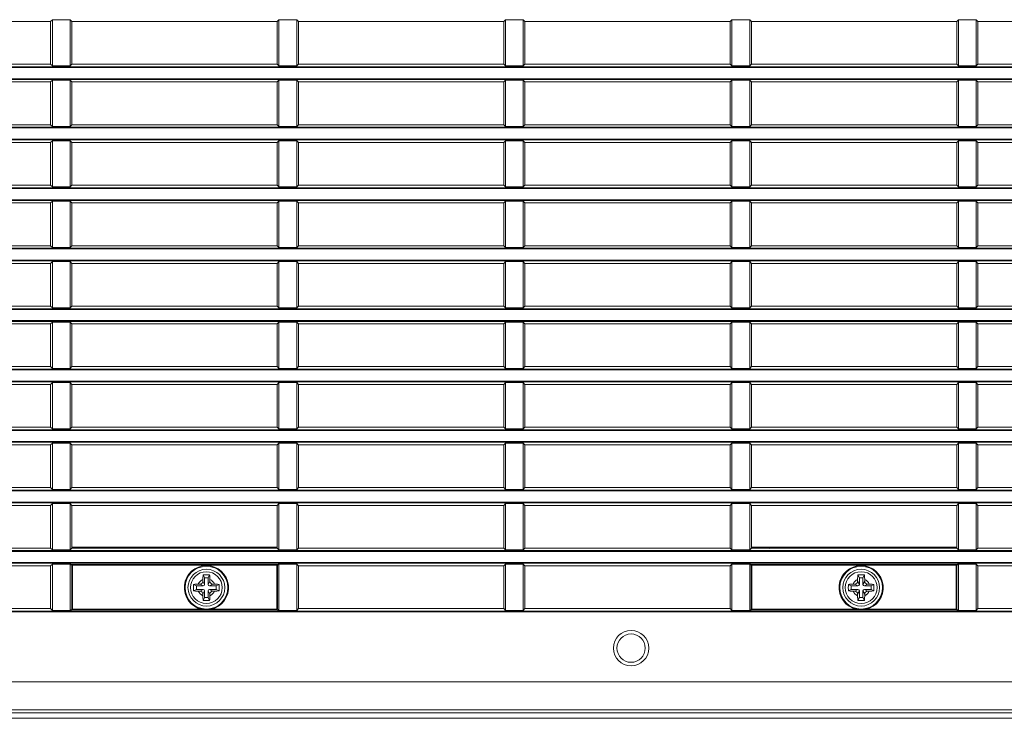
# Model space of a CAD drawing. Header units: millimetres. Extents: x 3925 to 5043, y -86 to 778.
# Tile 98 of 158: x 4664 to 4699, y 265 to 290. Entities that reach past the tile are written whole.
import ezdxf

# ---------------------------------------------------------------- set-up
doc = ezdxf.new("R2010")
doc.units = ezdxf.units.MM
doc.header["$LTSCALE"] = 46.255
doc.header["$PDMODE"] = 3
doc.header["$PDSIZE"] = 1
doc.layers.get('Defpoints').update_dxf_attribs({"linetype": 'CONTINUOUS'})
for name, color, linetype in [('140-154101-01_RIGGDXF_DIMENSION', 7, 'CONTINUOUS'), ('85-1A626G050DXF_CONTINUOUS_LINE', 7, 'CONTINUOUS'), ('H30-BOTTOM-CDXF_CONTINUOUS_LINE', 7, 'CONTINUOUS'), ('H30-LEFT-COVDXF_CONTINUOUS_LINE', 7, 'CONTINUOUS')]:
    doc.layers.add(name, color=color, linetype=linetype)
doc.styles.add('SLDTEXTSTYLE0', font='arialbd.ttf', dxfattribs={"height": 5.5})
doc.dimstyles.new('SLDDIMSTYLE2', dxfattribs={"dimtxt": 5.650301, "dimasz": 4.572, "dimexe": 0, "dimexo": 0.0625, "dimgap": 1.412575, "dimtad": 0, "dimtih": 1, "dimtoh": 1, "dimlfac": 3.5, "dimrnd": 1e-09, "dimzin": 4, "dimdsep": 46, "dimtxsty": 'SLDTEXTSTYLE0', "dimsah": 1, "dimcen": 0.09, "dimadec": 0, "dimazin": 1, "dimtol": 1, "dimtp": 0.5, "dimtm": 0.5, "dimtfac": 1, "dimtdec": 1, "dimtofl": 0, "dimtmove": 0, "dimatfit": 3, "dimfxl": 1, "dimfrac": 2, "dimtolj": 1, "dimarcsym": 0})

# ---------------------------------------------------------------- blocks, each defined once
blk = doc.blocks.new('*D69')
at = {"layer": '140-154101-01_RIGGDXF_DIMENSION', "color": 0, "linetype": 'Continuous', "lineweight": -2}
for p, q in [((4758.217, 271.493), (4758.217, 194.516)), ((4731.842, 266.215), (4731.842, 194.516)), ((4731.842, 194.516), (4680.466, 194.516)), ((4754.217, 194.516), (4735.842, 194.516))]:
    blk.add_line(p, q, dxfattribs=at)
at = {"layer": '140-154101-01_RIGGDXF_DIMENSION', "color": 0, "linetype": 'Continuous'}
for points in [[(4735.842, 195.182), (4735.842, 193.849), (4731.842, 194.516)], [(4754.217, 195.182), (4754.217, 193.849), (4758.217, 194.516)]]:
    blk.add_solid(points, dxfattribs=at)
at = {"layer": 'Defpoints', "color": 0, "linetype": 'Continuous'}
for p in [(4758.217, 271.556), (4731.842, 266.277), (4758.217, 194.516)]:
    blk.add_point(p, dxfattribs=at)
at = {"layer": '140-154101-01_RIGGDXF_DIMENSION', "color": 0, "linetype": 'Continuous', "insert": (4704.154, 199.464), "char_height": 5.5, "attachment_point": 5, "style": 'SLDTEXTSTYLE0'}
blk.add_mtext('\\A1;105.50 [4.15]', dxfattribs=at)

msp = doc.modelspace()

# ---------------------------------------------------------------- linework, layer by layer
at = {"layer": '85-1A626G050DXF_CONTINUOUS_LINE', "color": 7, "linetype": 'Continuous', "lineweight": 0}
for p, q in [((4670.2174, 269.8846), (4670.2174, 269.8232)), ((4670.2799, 269.9482), (4670.2301, 270.0478)), ((4670.4049, 269.9482), (4670.2799, 269.9482)), ((4670.2799, 269.9482), (4670.2799, 269.7107)), ((4670.4049, 269.9482), (4670.4548, 270.0478)), ((4670.4049, 269.7107), (4670.4049, 269.9482)), ((4670.4674, 269.8846), (4670.4674, 269.8232)), ((4693.3424, 269.8846), (4693.3424, 269.8232)), ((4693.4049, 269.9482), (4693.3551, 270.0478)), ((4693.5299, 269.9482), (4693.4049, 269.9482)), ((4693.4049, 269.9482), (4693.4049, 269.7107)), ((4693.5299, 269.9482), (4693.5798, 270.0478)), ((4693.5299, 269.7107), (4693.5299, 269.9482)), ((4693.5924, 269.8846), (4693.5924, 269.8232)), ((4669.9924, 269.6607), (4669.8928, 269.7105)), ((4669.9924, 269.5357), (4669.8928, 269.4858)), ((4670.2299, 269.6607), (4669.9924, 269.6607)), ((4669.9924, 269.6607), (4669.9924, 269.5357)), ((4669.9924, 269.5357), (4670.2299, 269.5357)), ((4670.056, 269.7232), (4670.1174, 269.7232)), ((4670.2299, 269.6607), (4670.1174, 269.7232)), ((4670.2299, 269.5357), (4670.1174, 269.4732)), ((4670.2799, 269.7107), (4670.2174, 269.8232)), ((4670.4049, 269.7107), (4670.4674, 269.8232)), ((4670.4549, 269.6607), (4670.5674, 269.7232)), ((4670.6924, 269.6607), (4670.4549, 269.6607)), ((4670.4549, 269.5357), (4670.6924, 269.5357)), ((4670.4549, 269.5357), (4670.5674, 269.4732)), ((4670.6288, 269.7232), (4670.5674, 269.7232)), ((4670.6924, 269.6607), (4670.7921, 269.7105)), ((4670.6924, 269.5357), (4670.6924, 269.6607)), ((4670.6924, 269.5357), (4670.7921, 269.4858)), ((4693.1174, 269.6607), (4693.0178, 269.7105)), ((4693.1174, 269.5357), (4693.0178, 269.4858)), ((4693.3549, 269.6607), (4693.1174, 269.6607)), ((4693.1174, 269.6607), (4693.1174, 269.5357)), ((4693.1174, 269.5357), (4693.3549, 269.5357)), ((4693.181, 269.7232), (4693.2424, 269.7232)), ((4693.3549, 269.6607), (4693.2424, 269.7232)), ((4693.3549, 269.5357), (4693.2424, 269.4732)), ((4693.4049, 269.7107), (4693.3424, 269.8232)), ((4693.5299, 269.7107), (4693.5924, 269.8232)), ((4693.5799, 269.6607), (4693.6924, 269.7232)), ((4693.8174, 269.6607), (4693.5799, 269.6607)), ((4693.5799, 269.5357), (4693.8174, 269.5357)), ((4693.5799, 269.5357), (4693.6924, 269.4732)), ((4693.7538, 269.7232), (4693.6924, 269.7232)), ((4693.8174, 269.6607), (4693.9171, 269.7105)), ((4693.8174, 269.5357), (4693.8174, 269.6607)), ((4693.8174, 269.5357), (4693.9171, 269.4858)), ((4670.056, 269.4732), (4670.1174, 269.4732)), ((4670.2799, 269.4857), (4670.2174, 269.3732)), ((4670.2174, 269.3117), (4670.2174, 269.3732)), ((4670.2799, 269.2482), (4670.2301, 269.1485)), ((4670.2799, 269.4857), (4670.2799, 269.2482)), ((4670.2799, 269.2482), (4670.4049, 269.2482)), ((4670.4049, 269.4857), (4670.4674, 269.3732)), ((4670.4049, 269.2482), (4670.4049, 269.4857)), ((4670.4049, 269.2482), (4670.4548, 269.1485)), ((4670.4674, 269.3117), (4670.4674, 269.3732)), ((4670.6288, 269.4732), (4670.5674, 269.4732)), ((4693.181, 269.4732), (4693.2424, 269.4732)), ((4693.4049, 269.4857), (4693.3424, 269.3732)), ((4693.3424, 269.3117), (4693.3424, 269.3732)), ((4693.4049, 269.2482), (4693.3551, 269.1485)), ((4693.4049, 269.4857), (4693.4049, 269.2482)), ((4693.4049, 269.2482), (4693.5299, 269.2482)), ((4693.5299, 269.4857), (4693.5924, 269.3732)), ((4693.5299, 269.2482), (4693.5299, 269.4857)), ((4693.5299, 269.2482), (4693.5798, 269.1485)), ((4693.5924, 269.3117), (4693.5924, 269.3732)), ((4693.7538, 269.4732), (4693.6924, 269.4732))]:
    msp.add_line(p, q, dxfattribs=at)
for points in [[(4670.2174, 269.8846), (4670.2178, 269.9147), (4670.2188, 269.9406), (4670.2201, 269.963), (4670.2217, 269.9826), (4670.2234, 270.0003), (4670.2254, 270.0167), (4670.2276, 270.0325), (4670.2301, 270.0478)], [(4670.2301, 270.0478), (4670.2672, 270.0498), (4670.3047, 270.051), (4670.3424, 270.0514)], [(4670.3424, 270.0514), (4670.3802, 270.051), (4670.4177, 270.0498), (4670.4548, 270.0478)], [(4670.4548, 270.0478), (4670.4573, 270.0324), (4670.4595, 270.0164), (4670.4615, 269.9998), (4670.4632, 269.9821), (4670.4648, 269.9624), (4670.4661, 269.9402), (4670.4671, 269.9144), (4670.4674, 269.8846)], [(4693.3424, 269.8846), (4693.3428, 269.9147), (4693.3438, 269.9406), (4693.3451, 269.963), (4693.3467, 269.9826), (4693.3484, 270.0003), (4693.3504, 270.0167), (4693.3526, 270.0325), (4693.3551, 270.0478)], [(4693.3551, 270.0478), (4693.3922, 270.0498), (4693.4297, 270.051), (4693.4674, 270.0514)], [(4693.4674, 270.0514), (4693.5052, 270.051), (4693.5427, 270.0498), (4693.5798, 270.0478)], [(4693.5798, 270.0478), (4693.5823, 270.0324), (4693.5845, 270.0164), (4693.5865, 269.9998), (4693.5882, 269.9821), (4693.5898, 269.9624), (4693.5911, 269.9402), (4693.5921, 269.9144), (4693.5924, 269.8846)], [(4669.8928, 269.4858), (4669.891, 269.5178), (4669.8898, 269.5499), (4669.8892, 269.5821), (4669.8892, 269.6143), (4669.8898, 269.6464), (4669.891, 269.6785), (4669.8928, 269.7105)], [(4669.8928, 269.7105), (4669.9293, 269.7159), (4669.9691, 269.7199), (4670.0117, 269.7223), (4670.056, 269.7232)], [(4670.6288, 269.7232), (4670.6644, 269.7226), (4670.699, 269.721), (4670.7321, 269.7184), (4670.7632, 269.7149), (4670.7921, 269.7105)], [(4670.7921, 269.7105), (4670.7939, 269.6785), (4670.7951, 269.6464), (4670.7957, 269.6143), (4670.7957, 269.582), (4670.7951, 269.5499), (4670.7939, 269.5178), (4670.7921, 269.4858)], [(4693.0178, 269.4858), (4693.016, 269.5178), (4693.0148, 269.5499), (4693.0142, 269.5821), (4693.0142, 269.6143), (4693.0148, 269.6464), (4693.016, 269.6785), (4693.0178, 269.7105)], [(4693.0178, 269.7105), (4693.0543, 269.7159), (4693.0941, 269.7199), (4693.1367, 269.7223), (4693.181, 269.7232)], [(4693.7538, 269.7232), (4693.7894, 269.7226), (4693.824, 269.721), (4693.8571, 269.7184), (4693.8882, 269.7149), (4693.9171, 269.7105)], [(4693.9171, 269.7105), (4693.9189, 269.6785), (4693.9201, 269.6464), (4693.9207, 269.6143), (4693.9207, 269.582), (4693.9201, 269.5499), (4693.9189, 269.5178), (4693.9171, 269.4858)], [(4670.056, 269.4732), (4670.0205, 269.4737), (4669.9859, 269.4753), (4669.9528, 269.4779), (4669.9217, 269.4814), (4669.8928, 269.4858)], [(4670.2301, 269.1485), (4670.2276, 269.1639), (4670.2254, 269.1799), (4670.2234, 269.1965), (4670.2216, 269.2142), (4670.2201, 269.2339), (4670.2188, 269.2561), (4670.2178, 269.2819), (4670.2174, 269.3117)], [(4670.4674, 269.3117), (4670.4671, 269.2816), (4670.4661, 269.2557), (4670.4648, 269.2333), (4670.4632, 269.2137), (4670.4614, 269.196), (4670.4595, 269.1796), (4670.4572, 269.1638), (4670.4548, 269.1485)], [(4670.7921, 269.4858), (4670.7556, 269.4804), (4670.7158, 269.4765), (4670.6732, 269.474), (4670.6288, 269.4732)], [(4693.181, 269.4732), (4693.1455, 269.4737), (4693.1109, 269.4753), (4693.0778, 269.4779), (4693.0467, 269.4814), (4693.0178, 269.4858)], [(4693.3551, 269.1485), (4693.3526, 269.1639), (4693.3504, 269.1799), (4693.3484, 269.1965), (4693.3466, 269.2142), (4693.3451, 269.2339), (4693.3438, 269.2561), (4693.3428, 269.2819), (4693.3424, 269.3117)], [(4693.5924, 269.3117), (4693.5921, 269.2816), (4693.5911, 269.2557), (4693.5898, 269.2333), (4693.5882, 269.2137), (4693.5864, 269.196), (4693.5845, 269.1796), (4693.5822, 269.1638), (4693.5798, 269.1485)], [(4693.9171, 269.4858), (4693.8806, 269.4804), (4693.8408, 269.4765), (4693.7982, 269.474), (4693.7538, 269.4732)], [(4670.3424, 269.1449), (4670.3047, 269.1453), (4670.2672, 269.1465), (4670.2301, 269.1485)], [(4670.4548, 269.1485), (4670.4177, 269.1465), (4670.3802, 269.1453), (4670.3424, 269.1449)], [(4693.4674, 269.1449), (4693.4297, 269.1453), (4693.3922, 269.1465), (4693.3551, 269.1485)], [(4693.5798, 269.1485), (4693.5427, 269.1465), (4693.5052, 269.1453), (4693.4674, 269.1449)]]:
    msp.add_lwpolyline(points, dxfattribs=at)
for centre in [(4670.3424, 269.5982), (4693.4674, 269.5982)]:
    msp.add_circle(centre, 0.5625, dxfattribs=at)
for centre, radius, start, end in [((4670.3424, 269.5982), 0.3125, 113.57818, 156.42182), ((4670.3424, 269.5982), 0.3125, 23.57818, 66.42182), ((4693.4674, 269.5982), 0.3125, 113.57818, 156.42182), ((4693.4674, 269.5982), 0.3125, 23.57818, 66.42182), ((4670.1174, 269.8232), 0.1, 270, 0), ((4670.2299, 269.7107), 0.05, 270, 0), ((4670.2299, 269.4857), 0.05, 0, 90), ((4670.4549, 269.7107), 0.05, 180, 270), ((4670.4549, 269.4857), 0.05, 90, 180), ((4670.5674, 269.8232), 0.1, 180, 270), ((4693.2424, 269.8232), 0.1, 270, 0), ((4693.3549, 269.7107), 0.05, 270, 0), ((4693.3549, 269.4857), 0.05, 0, 90), ((4693.5799, 269.7107), 0.05, 180, 270), ((4693.5799, 269.4857), 0.05, 90, 180), ((4693.6924, 269.8232), 0.1, 180, 270), ((4670.3424, 269.5982), 0.3125, 203.57818, 246.42182), ((4670.1174, 269.3732), 0.1, 0, 90), ((4670.3424, 269.5982), 0.3125, 293.57818, 336.42182), ((4670.5674, 269.3732), 0.1, 90, 180), ((4693.4674, 269.5982), 0.3125, 203.57818, 246.42182), ((4693.2424, 269.3732), 0.1, 0, 90), ((4693.4674, 269.5982), 0.3125, 293.57818, 336.42182), ((4693.6924, 269.3732), 0.1, 90, 180)]:
    msp.add_arc(centre, radius, start, end, dxfattribs=at)
at = {"layer": 'H30-BOTTOM-CDXF_CONTINUOUS_LINE', "color": 7, "linetype": 'Continuous', "lineweight": 0}
for p, q in [((4670.4617, 270.9932), (4670.4602, 271.0232)), ((4719.3424, 264.9875), (4655.7174, 264.9875))]:
    msp.add_line(p, q, dxfattribs=at)
msp.add_arc((4696.7174, 277.9307), 9.5, 226.73732, 227.00105, dxfattribs=at)
at = {"layer": 'H30-LEFT-COVDXF_CONTINUOUS_LINE', "color": 7, "linetype": 'Continuous', "lineweight": 0}
for p, q in [((4664.8424, 289.5832), (4657.5924, 289.5832)), ((4664.9038, 289.6445), (4664.8424, 289.5832)), ((4664.8424, 289.5832), (4664.8424, 288.0732)), ((4664.9038, 288.0118), (4664.9038, 289.6445)), ((4664.9038, 289.6445), (4665.531, 289.6445)), ((4665.531, 289.6445), (4665.531, 288.0118)), ((4665.5924, 289.5832), (4665.531, 289.6445)), ((4665.5924, 288.0732), (4665.5924, 289.5832)), ((4672.8424, 289.5832), (4665.5924, 289.5832)), ((4672.9038, 289.6445), (4672.8424, 289.5832)), ((4672.8424, 289.5832), (4672.8424, 288.0732)), ((4672.9038, 289.6445), (4673.531, 289.6445)), ((4672.9038, 288.0118), (4672.9038, 289.6445)), ((4673.531, 289.6445), (4673.531, 288.0118)), ((4673.5924, 289.5832), (4673.531, 289.6445)), ((4680.8424, 289.5832), (4673.5924, 289.5832)), ((4673.5924, 288.0732), (4673.5924, 289.5832)), ((4680.9038, 289.6445), (4680.8424, 289.5832)), ((4680.8424, 289.5832), (4680.8424, 288.0732)), ((4680.9038, 289.6445), (4681.531, 289.6445)), ((4680.9038, 288.0118), (4680.9038, 289.6445)), ((4681.5924, 289.5832), (4681.531, 289.6445)), ((4681.531, 289.6445), (4681.531, 288.0118)), ((4688.8424, 289.5832), (4681.5924, 289.5832)), ((4681.5924, 288.0732), (4681.5924, 289.5832)), ((4688.9038, 289.6445), (4688.8424, 289.5832)), ((4688.8424, 289.5832), (4688.8424, 288.0732)), ((4688.9038, 289.6445), (4689.531, 289.6445)), ((4688.9038, 288.0118), (4688.9038, 289.6445)), ((4689.5924, 289.5832), (4689.531, 289.6445)), ((4689.531, 289.6445), (4689.531, 288.0118)), ((4696.8424, 289.5832), (4689.5924, 289.5832)), ((4689.5924, 288.0732), (4689.5924, 289.5832)), ((4696.9038, 289.6445), (4696.8424, 289.5832)), ((4696.8424, 289.5832), (4696.8424, 288.0732)), ((4696.9038, 289.6445), (4697.531, 289.6445)), ((4696.9038, 288.0118), (4696.9038, 289.6445)), ((4697.5924, 289.5832), (4697.531, 289.6445)), ((4697.531, 289.6445), (4697.531, 288.0118)), ((4704.8424, 289.5832), (4697.5924, 289.5832)), ((4697.5924, 288.0732), (4697.5924, 289.5832)), ((4719.3424, 287.9838), (4655.7174, 287.9838)), ((4719.3424, 287.9589), (4655.7174, 287.9589)), ((4657.5924, 288.0732), (4664.8424, 288.0732)), ((4664.8424, 288.0732), (4664.9038, 288.0118)), ((4665.531, 288.0118), (4664.9038, 288.0118)), ((4665.531, 288.0118), (4665.5924, 288.0732)), ((4665.5924, 288.0732), (4672.8424, 288.0732)), ((4672.8424, 288.0732), (4672.9038, 288.0118)), ((4673.531, 288.0118), (4672.9038, 288.0118)), ((4673.531, 288.0118), (4673.5924, 288.0732)), ((4673.5924, 288.0732), (4680.8424, 288.0732)), ((4680.8424, 288.0732), (4680.9038, 288.0118)), ((4681.531, 288.0118), (4680.9038, 288.0118)), ((4681.531, 288.0118), (4681.5924, 288.0732)), ((4681.5924, 288.0732), (4688.8424, 288.0732)), ((4688.8424, 288.0732), (4688.9038, 288.0118)), ((4689.531, 288.0118), (4688.9038, 288.0118)), ((4689.531, 288.0118), (4689.5924, 288.0732)), ((4689.5924, 288.0732), (4696.8424, 288.0732)), ((4696.8424, 288.0732), (4696.9038, 288.0118)), ((4697.531, 288.0118), (4696.9038, 288.0118)), ((4697.531, 288.0118), (4697.5924, 288.0732)), ((4697.5924, 288.0732), (4704.8424, 288.0732)), ((4655.7174, 287.5624), (4719.3424, 287.5624)), ((4655.7174, 287.5375), (4719.3424, 287.5375)), ((4664.8424, 287.4482), (4657.5924, 287.4482)), ((4664.9038, 287.5095), (4664.8424, 287.4482)), ((4664.8424, 287.4482), (4664.8424, 285.9382)), ((4664.9038, 285.8768), (4664.9038, 287.5095)), ((4664.9038, 287.5095), (4665.531, 287.5095)), ((4665.531, 287.5095), (4665.531, 285.8768)), ((4665.5924, 287.4482), (4665.531, 287.5095)), ((4665.5924, 285.9382), (4665.5924, 287.4482)), ((4672.8424, 287.4482), (4665.5924, 287.4482)), ((4672.9038, 287.5095), (4672.8424, 287.4482)), ((4672.8424, 287.4482), (4672.8424, 285.9382)), ((4672.9038, 287.5095), (4673.531, 287.5095)), ((4672.9038, 285.8768), (4672.9038, 287.5095)), ((4673.531, 287.5095), (4673.531, 285.8768)), ((4673.5924, 287.4482), (4673.531, 287.5095)), ((4680.8424, 287.4482), (4673.5924, 287.4482)), ((4673.5924, 285.9382), (4673.5924, 287.4482)), ((4680.9038, 287.5095), (4680.8424, 287.4482)), ((4680.8424, 287.4482), (4680.8424, 285.9382)), ((4680.9038, 287.5095), (4681.531, 287.5095)), ((4680.9038, 285.8768), (4680.9038, 287.5095)), ((4681.5924, 287.4482), (4681.531, 287.5095)), ((4681.531, 287.5095), (4681.531, 285.8768)), ((4688.8424, 287.4482), (4681.5924, 287.4482)), ((4681.5924, 285.9382), (4681.5924, 287.4482)), ((4688.9038, 287.5095), (4688.8424, 287.4482)), ((4688.8424, 287.4482), (4688.8424, 285.9382)), ((4688.9038, 287.5095), (4689.531, 287.5095)), ((4688.9038, 285.8768), (4688.9038, 287.5095)), ((4689.5924, 287.4482), (4689.531, 287.5095)), ((4689.531, 287.5095), (4689.531, 285.8768)), ((4696.8424, 287.4482), (4689.5924, 287.4482)), ((4689.5924, 285.9382), (4689.5924, 287.4482)), ((4696.9038, 287.5095), (4696.8424, 287.4482)), ((4696.8424, 287.4482), (4696.8424, 285.9382)), ((4696.9038, 287.5095), (4697.531, 287.5095)), ((4696.9038, 285.8768), (4696.9038, 287.5095)), ((4697.5924, 287.4482), (4697.531, 287.5095)), ((4697.531, 287.5095), (4697.531, 285.8768)), ((4704.8424, 287.4482), (4697.5924, 287.4482)), ((4697.5924, 285.9382), (4697.5924, 287.4482)), ((4719.3424, 285.8488), (4655.7174, 285.8488)), ((4657.5924, 285.9382), (4664.8424, 285.9382)), ((4664.8424, 285.9382), (4664.9038, 285.8768)), ((4665.531, 285.8768), (4664.9038, 285.8768)), ((4665.531, 285.8768), (4665.5924, 285.9382)), ((4665.5924, 285.9382), (4672.8424, 285.9382)), ((4672.8424, 285.9382), (4672.9038, 285.8768)), ((4673.531, 285.8768), (4672.9038, 285.8768)), ((4673.531, 285.8768), (4673.5924, 285.9382)), ((4673.5924, 285.9382), (4680.8424, 285.9382)), ((4680.8424, 285.9382), (4680.9038, 285.8768)), ((4681.531, 285.8768), (4680.9038, 285.8768)), ((4681.531, 285.8768), (4681.5924, 285.9382)), ((4681.5924, 285.9382), (4688.8424, 285.9382)), ((4688.8424, 285.9382), (4688.9038, 285.8768)), ((4689.531, 285.8768), (4688.9038, 285.8768)), ((4689.531, 285.8768), (4689.5924, 285.9382)), ((4689.5924, 285.9382), (4696.8424, 285.9382)), ((4696.8424, 285.9382), (4696.9038, 285.8768)), ((4697.531, 285.8768), (4696.9038, 285.8768)), ((4697.531, 285.8768), (4697.5924, 285.9382)), ((4697.5924, 285.9382), (4704.8424, 285.9382)), ((4719.3424, 285.8239), (4655.7174, 285.8239)), ((4655.7174, 285.4274), (4719.3424, 285.4274)), ((4655.7174, 285.4025), (4719.3424, 285.4025)), ((4664.8424, 285.3132), (4657.5924, 285.3132)), ((4664.9038, 285.3745), (4664.8424, 285.3132)), ((4664.8424, 285.3132), (4664.8424, 283.8032)), ((4664.9038, 283.7418), (4664.9038, 285.3745)), ((4664.9038, 285.3745), (4665.531, 285.3745)), ((4665.531, 285.3745), (4665.531, 283.7418)), ((4665.5924, 285.3132), (4665.531, 285.3745)), ((4665.5924, 283.8032), (4665.5924, 285.3132)), ((4672.8424, 285.3132), (4665.5924, 285.3132)), ((4672.9038, 285.3745), (4672.8424, 285.3132)), ((4672.8424, 285.3132), (4672.8424, 283.8032)), ((4672.9038, 285.3745), (4673.531, 285.3745)), ((4672.9038, 283.7418), (4672.9038, 285.3745)), ((4673.531, 285.3745), (4673.531, 283.7418)), ((4673.5924, 285.3132), (4673.531, 285.3745)), ((4680.8424, 285.3132), (4673.5924, 285.3132)), ((4673.5924, 283.8032), (4673.5924, 285.3132)), ((4680.9038, 285.3745), (4680.8424, 285.3132)), ((4680.8424, 285.3132), (4680.8424, 283.8032)), ((4680.9038, 285.3745), (4681.531, 285.3745)), ((4680.9038, 283.7418), (4680.9038, 285.3745)), ((4681.5924, 285.3132), (4681.531, 285.3745)), ((4681.531, 285.3745), (4681.531, 283.7418)), ((4688.8424, 285.3132), (4681.5924, 285.3132)), ((4681.5924, 283.8032), (4681.5924, 285.3132)), ((4688.9038, 285.3745), (4688.8424, 285.3132)), ((4688.8424, 285.3132), (4688.8424, 283.8032)), ((4688.9038, 285.3745), (4689.531, 285.3745)), ((4688.9038, 283.7418), (4688.9038, 285.3745)), ((4689.5924, 285.3132), (4689.531, 285.3745)), ((4689.531, 285.3745), (4689.531, 283.7418)), ((4696.8424, 285.3132), (4689.5924, 285.3132)), ((4689.5924, 283.8032), (4689.5924, 285.3132)), ((4696.9038, 285.3745), (4696.8424, 285.3132)), ((4696.8424, 285.3132), (4696.8424, 283.8032)), ((4696.9038, 285.3745), (4697.531, 285.3745)), ((4696.9038, 283.7418), (4696.9038, 285.3745)), ((4697.5924, 285.3132), (4697.531, 285.3745)), ((4697.531, 285.3745), (4697.531, 283.7418)), ((4704.8424, 285.3132), (4697.5924, 285.3132)), ((4697.5924, 283.8032), (4697.5924, 285.3132)), ((4657.5924, 283.8032), (4664.8424, 283.8032)), ((4664.8424, 283.8032), (4664.9038, 283.7418)), ((4665.531, 283.7418), (4665.5924, 283.8032)), ((4665.5924, 283.8032), (4672.8424, 283.8032)), ((4672.8424, 283.8032), (4672.9038, 283.7418)), ((4673.531, 283.7418), (4673.5924, 283.8032)), ((4673.5924, 283.8032), (4680.8424, 283.8032)), ((4680.8424, 283.8032), (4680.9038, 283.7418)), ((4681.531, 283.7418), (4681.5924, 283.8032)), ((4681.5924, 283.8032), (4688.8424, 283.8032)), ((4688.8424, 283.8032), (4688.9038, 283.7418)), ((4689.531, 283.7418), (4689.5924, 283.8032)), ((4689.5924, 283.8032), (4696.8424, 283.8032)), ((4696.8424, 283.8032), (4696.9038, 283.7418)), ((4697.531, 283.7418), (4697.5924, 283.8032)), ((4697.5924, 283.8032), (4704.8424, 283.8032)), ((4719.3424, 283.7138), (4655.7174, 283.7138)), ((4719.3424, 283.6889), (4655.7174, 283.6889)), ((4665.531, 283.7418), (4664.9038, 283.7418)), ((4673.531, 283.7418), (4672.9038, 283.7418)), ((4681.531, 283.7418), (4680.9038, 283.7418)), ((4689.531, 283.7418), (4688.9038, 283.7418)), ((4697.531, 283.7418), (4696.9038, 283.7418)), ((4655.7174, 283.2924), (4719.3424, 283.2924)), ((4655.7174, 283.2675), (4719.3424, 283.2675)), ((4664.8424, 283.1782), (4657.5924, 283.1782)), ((4664.9038, 283.2395), (4664.8424, 283.1782)), ((4664.8424, 283.1782), (4664.8424, 281.6682)), ((4664.9038, 283.2395), (4665.531, 283.2395)), ((4664.9038, 281.6068), (4664.9038, 283.2395)), ((4665.531, 283.2395), (4665.531, 281.6068)), ((4665.5924, 283.1782), (4665.531, 283.2395)), ((4672.8424, 283.1782), (4665.5924, 283.1782)), ((4665.5924, 281.6682), (4665.5924, 283.1782)), ((4672.9038, 283.2395), (4672.8424, 283.1782)), ((4672.8424, 283.1782), (4672.8424, 281.6682)), ((4672.9038, 283.2395), (4673.531, 283.2395)), ((4672.9038, 281.6068), (4672.9038, 283.2395)), ((4673.5924, 283.1782), (4673.531, 283.2395)), ((4673.531, 283.2395), (4673.531, 281.6068)), ((4680.8424, 283.1782), (4673.5924, 283.1782)), ((4673.5924, 281.6682), (4673.5924, 283.1782)), ((4680.9038, 283.2395), (4680.8424, 283.1782)), ((4680.8424, 283.1782), (4680.8424, 281.6682)), ((4680.9038, 283.2395), (4681.531, 283.2395)), ((4680.9038, 281.6068), (4680.9038, 283.2395)), ((4681.5924, 283.1782), (4681.531, 283.2395)), ((4681.531, 283.2395), (4681.531, 281.6068)), ((4688.8424, 283.1782), (4681.5924, 283.1782)), ((4681.5924, 281.6682), (4681.5924, 283.1782)), ((4688.9038, 283.2395), (4688.8424, 283.1782)), ((4688.8424, 283.1782), (4688.8424, 281.6682)), ((4688.9038, 283.2395), (4689.531, 283.2395)), ((4688.9038, 281.6068), (4688.9038, 283.2395)), ((4689.5924, 283.1782), (4689.531, 283.2395)), ((4689.531, 283.2395), (4689.531, 281.6068)), ((4696.8424, 283.1782), (4689.5924, 283.1782)), ((4689.5924, 281.6682), (4689.5924, 283.1782)), ((4696.9038, 283.2395), (4696.8424, 283.1782)), ((4696.8424, 283.1782), (4696.8424, 281.6682)), ((4696.9038, 283.2395), (4697.531, 283.2395)), ((4696.9038, 281.6068), (4696.9038, 283.2395)), ((4697.5924, 283.1782), (4697.531, 283.2395)), ((4697.531, 283.2395), (4697.531, 281.6068)), ((4704.8424, 283.1782), (4697.5924, 283.1782)), ((4697.5924, 281.6682), (4697.5924, 283.1782)), ((4719.3424, 281.5788), (4655.7174, 281.5788)), ((4719.3424, 281.5539), (4655.7174, 281.5539)), ((4657.5924, 281.6682), (4664.8424, 281.6682)), ((4664.8424, 281.6682), (4664.9038, 281.6068)), ((4665.531, 281.6068), (4664.9038, 281.6068)), ((4665.531, 281.6068), (4665.5924, 281.6682)), ((4665.5924, 281.6682), (4672.8424, 281.6682)), ((4672.8424, 281.6682), (4672.9038, 281.6068)), ((4673.531, 281.6068), (4672.9038, 281.6068)), ((4673.531, 281.6068), (4673.5924, 281.6682)), ((4673.5924, 281.6682), (4680.8424, 281.6682)), ((4680.8424, 281.6682), (4680.9038, 281.6068)), ((4681.531, 281.6068), (4680.9038, 281.6068)), ((4681.531, 281.6068), (4681.5924, 281.6682)), ((4681.5924, 281.6682), (4688.8424, 281.6682)), ((4688.8424, 281.6682), (4688.9038, 281.6068)), ((4689.531, 281.6068), (4688.9038, 281.6068)), ((4689.531, 281.6068), (4689.5924, 281.6682)), ((4689.5924, 281.6682), (4696.8424, 281.6682)), ((4696.8424, 281.6682), (4696.9038, 281.6068)), ((4697.531, 281.6068), (4696.9038, 281.6068)), ((4697.531, 281.6068), (4697.5924, 281.6682)), ((4697.5924, 281.6682), (4704.8424, 281.6682)), ((4655.7174, 281.1574), (4719.3424, 281.1574)), ((4655.7174, 281.1325), (4719.3424, 281.1325)), ((4664.8424, 281.0432), (4657.5924, 281.0432)), ((4664.9038, 281.1045), (4664.8424, 281.0432)), ((4664.8424, 281.0432), (4664.8424, 279.5332)), ((4664.9038, 281.1045), (4665.531, 281.1045)), ((4664.9038, 279.4718), (4664.9038, 281.1045)), ((4665.531, 281.1045), (4665.531, 279.4718)), ((4665.5924, 281.0432), (4665.531, 281.1045)), ((4672.8424, 281.0432), (4665.5924, 281.0432)), ((4665.5924, 279.5332), (4665.5924, 281.0432)), ((4672.9038, 281.1045), (4672.8424, 281.0432)), ((4672.8424, 281.0432), (4672.8424, 279.5332)), ((4672.9038, 281.1045), (4673.531, 281.1045)), ((4672.9038, 279.4718), (4672.9038, 281.1045)), ((4673.5924, 281.0432), (4673.531, 281.1045)), ((4673.531, 281.1045), (4673.531, 279.4718)), ((4680.8424, 281.0432), (4673.5924, 281.0432)), ((4673.5924, 279.5332), (4673.5924, 281.0432)), ((4680.9038, 281.1045), (4680.8424, 281.0432)), ((4680.8424, 281.0432), (4680.8424, 279.5332)), ((4680.9038, 281.1045), (4681.531, 281.1045)), ((4680.9038, 279.4718), (4680.9038, 281.1045)), ((4681.5924, 281.0432), (4681.531, 281.1045)), ((4681.531, 281.1045), (4681.531, 279.4718)), ((4688.8424, 281.0432), (4681.5924, 281.0432)), ((4681.5924, 279.5332), (4681.5924, 281.0432)), ((4688.9038, 281.1045), (4688.8424, 281.0432)), ((4688.8424, 281.0432), (4688.8424, 279.5332)), ((4688.9038, 281.1045), (4689.531, 281.1045)), ((4688.9038, 279.4718), (4688.9038, 281.1045)), ((4689.5924, 281.0432), (4689.531, 281.1045)), ((4689.531, 281.1045), (4689.531, 279.4718)), ((4696.8424, 281.0432), (4689.5924, 281.0432)), ((4689.5924, 279.5332), (4689.5924, 281.0432)), ((4696.9038, 281.1045), (4696.8424, 281.0432)), ((4696.8424, 281.0432), (4696.8424, 279.5332)), ((4696.9038, 281.1045), (4697.531, 281.1045)), ((4696.9038, 279.4718), (4696.9038, 281.1045)), ((4697.5924, 281.0432), (4697.531, 281.1045)), ((4697.531, 281.1045), (4697.531, 279.4718)), ((4704.8424, 281.0432), (4697.5924, 281.0432)), ((4697.5924, 279.5332), (4697.5924, 281.0432)), ((4719.3424, 279.4438), (4655.7174, 279.4438)), ((4719.3424, 279.4189), (4655.7174, 279.4189)), ((4657.5924, 279.5332), (4664.8424, 279.5332)), ((4664.8424, 279.5332), (4664.9038, 279.4718)), ((4665.531, 279.4718), (4664.9038, 279.4718)), ((4665.531, 279.4718), (4665.5924, 279.5332)), ((4665.5924, 279.5332), (4672.8424, 279.5332)), ((4672.8424, 279.5332), (4672.9038, 279.4718)), ((4673.531, 279.4718), (4672.9038, 279.4718)), ((4673.531, 279.4718), (4673.5924, 279.5332)), ((4673.5924, 279.5332), (4680.8424, 279.5332)), ((4680.8424, 279.5332), (4680.9038, 279.4718)), ((4681.531, 279.4718), (4680.9038, 279.4718)), ((4681.531, 279.4718), (4681.5924, 279.5332)), ((4681.5924, 279.5332), (4688.8424, 279.5332)), ((4688.8424, 279.5332), (4688.9038, 279.4718)), ((4689.531, 279.4718), (4688.9038, 279.4718)), ((4689.531, 279.4718), (4689.5924, 279.5332)), ((4689.5924, 279.5332), (4696.8424, 279.5332)), ((4696.8424, 279.5332), (4696.9038, 279.4718)), ((4697.531, 279.4718), (4696.9038, 279.4718)), ((4697.531, 279.4718), (4697.5924, 279.5332)), ((4697.5924, 279.5332), (4704.8424, 279.5332)), ((4655.7174, 279.0224), (4719.3424, 279.0224)), ((4655.7174, 278.9975), (4719.3424, 278.9975)), ((4664.8424, 278.9082), (4657.5924, 278.9082)), ((4664.9038, 278.9695), (4664.8424, 278.9082)), ((4664.8424, 278.9082), (4664.8424, 277.3982)), ((4664.9038, 278.9695), (4665.531, 278.9695)), ((4664.9038, 277.3368), (4664.9038, 278.9695)), ((4665.5924, 278.9082), (4665.531, 278.9695)), ((4665.531, 278.9695), (4665.531, 277.3368)), ((4672.8424, 278.9082), (4665.5924, 278.9082)), ((4665.5924, 277.3982), (4665.5924, 278.9082)), ((4672.9038, 278.9695), (4672.8424, 278.9082)), ((4672.8424, 278.9082), (4672.8424, 277.3982)), ((4672.9038, 278.9695), (4673.531, 278.9695)), ((4672.9038, 277.3368), (4672.9038, 278.9695)), ((4673.5924, 278.9082), (4673.531, 278.9695)), ((4673.531, 278.9695), (4673.531, 277.3368)), ((4680.8424, 278.9082), (4673.5924, 278.9082)), ((4673.5924, 277.3982), (4673.5924, 278.9082)), ((4680.9038, 278.9695), (4680.8424, 278.9082)), ((4680.8424, 278.9082), (4680.8424, 277.3982)), ((4680.9038, 278.9695), (4681.531, 278.9695)), ((4680.9038, 277.3368), (4680.9038, 278.9695)), ((4681.5924, 278.9082), (4681.531, 278.9695)), ((4681.531, 278.9695), (4681.531, 277.3368)), ((4688.8424, 278.9082), (4681.5924, 278.9082)), ((4681.5924, 277.3982), (4681.5924, 278.9082)), ((4688.9038, 278.9695), (4688.8424, 278.9082)), ((4688.8424, 278.9082), (4688.8424, 277.3982)), ((4688.9038, 278.9695), (4689.531, 278.9695)), ((4688.9038, 277.3368), (4688.9038, 278.9695)), ((4689.5924, 278.9082), (4689.531, 278.9695)), ((4689.531, 278.9695), (4689.531, 277.3368)), ((4696.8424, 278.9082), (4689.5924, 278.9082)), ((4689.5924, 277.3982), (4689.5924, 278.9082)), ((4696.9038, 278.9695), (4696.8424, 278.9082)), ((4696.8424, 278.9082), (4696.8424, 277.3982)), ((4696.9038, 278.9695), (4697.531, 278.9695)), ((4696.9038, 277.3368), (4696.9038, 278.9695)), ((4697.5924, 278.9082), (4697.531, 278.9695)), ((4697.531, 278.9695), (4697.531, 277.3368)), ((4704.8424, 278.9082), (4697.5924, 278.9082)), ((4697.5924, 277.3982), (4697.5924, 278.9082)), ((4719.3424, 277.3088), (4655.7174, 277.3088)), ((4719.3424, 277.2839), (4655.7174, 277.2839)), ((4657.5924, 277.3982), (4664.8424, 277.3982)), ((4664.8424, 277.3982), (4664.9038, 277.3368)), ((4665.531, 277.3368), (4664.9038, 277.3368)), ((4665.531, 277.3368), (4665.5924, 277.3982)), ((4665.5924, 277.3982), (4672.8424, 277.3982)), ((4672.8424, 277.3982), (4672.9038, 277.3368)), ((4673.531, 277.3368), (4672.9038, 277.3368)), ((4673.531, 277.3368), (4673.5924, 277.3982)), ((4673.5924, 277.3982), (4680.8424, 277.3982)), ((4680.8424, 277.3982), (4680.9038, 277.3368)), ((4681.531, 277.3368), (4680.9038, 277.3368)), ((4681.531, 277.3368), (4681.5924, 277.3982)), ((4681.5924, 277.3982), (4688.8424, 277.3982)), ((4688.8424, 277.3982), (4688.9038, 277.3368)), ((4689.531, 277.3368), (4688.9038, 277.3368)), ((4689.531, 277.3368), (4689.5924, 277.3982)), ((4689.5924, 277.3982), (4696.8424, 277.3982)), ((4696.8424, 277.3982), (4696.9038, 277.3368)), ((4697.531, 277.3368), (4696.9038, 277.3368)), ((4697.531, 277.3368), (4697.5924, 277.3982)), ((4697.5924, 277.3982), (4704.8424, 277.3982)), ((4655.7174, 276.8874), (4719.3424, 276.8874)), ((4655.7174, 276.8625), (4719.3424, 276.8625)), ((4664.9038, 276.8345), (4664.8424, 276.7732)), ((4664.9038, 276.8345), (4665.531, 276.8345)), ((4664.9038, 275.2018), (4664.9038, 276.8345)), ((4665.5924, 276.7732), (4665.531, 276.8345)), ((4665.531, 276.8345), (4665.531, 275.2018)), ((4672.9038, 276.8345), (4672.8424, 276.7732)), ((4672.9038, 276.8345), (4673.531, 276.8345)), ((4672.9038, 275.2018), (4672.9038, 276.8345)), ((4673.5924, 276.7732), (4673.531, 276.8345)), ((4673.531, 276.8345), (4673.531, 275.2018)), ((4680.9038, 276.8345), (4680.8424, 276.7732)), ((4680.9038, 276.8345), (4681.531, 276.8345)), ((4680.9038, 275.2018), (4680.9038, 276.8345)), ((4681.5924, 276.7732), (4681.531, 276.8345)), ((4681.531, 276.8345), (4681.531, 275.2018)), ((4688.9038, 276.8345), (4688.8424, 276.7732)), ((4688.9038, 276.8345), (4689.531, 276.8345)), ((4688.9038, 275.2018), (4688.9038, 276.8345)), ((4689.5924, 276.7732), (4689.531, 276.8345)), ((4689.531, 276.8345), (4689.531, 275.2018)), ((4696.9038, 276.8345), (4696.8424, 276.7732)), ((4696.9038, 276.8345), (4697.531, 276.8345)), ((4696.9038, 275.2018), (4696.9038, 276.8345)), ((4697.5924, 276.7732), (4697.531, 276.8345)), ((4697.531, 276.8345), (4697.531, 275.2018)), ((4664.8424, 276.7732), (4657.5924, 276.7732)), ((4664.8424, 276.7732), (4664.8424, 275.2632)), ((4672.8424, 276.7732), (4665.5924, 276.7732)), ((4665.5924, 275.2632), (4665.5924, 276.7732)), ((4672.8424, 276.7732), (4672.8424, 275.2632)), ((4680.8424, 276.7732), (4673.5924, 276.7732)), ((4673.5924, 275.2632), (4673.5924, 276.7732)), ((4680.8424, 276.7732), (4680.8424, 275.2632)), ((4688.8424, 276.7732), (4681.5924, 276.7732)), ((4681.5924, 275.2632), (4681.5924, 276.7732)), ((4688.8424, 276.7732), (4688.8424, 275.2632)), ((4696.8424, 276.7732), (4689.5924, 276.7732)), ((4689.5924, 275.2632), (4689.5924, 276.7732)), ((4696.8424, 276.7732), (4696.8424, 275.2632)), ((4704.8424, 276.7732), (4697.5924, 276.7732)), ((4697.5924, 275.2632), (4697.5924, 276.7732)), ((4719.3424, 275.1738), (4655.7174, 275.1738)), ((4719.3424, 275.1489), (4655.7174, 275.1489)), ((4657.5924, 275.2632), (4664.8424, 275.2632)), ((4664.8424, 275.2632), (4664.9038, 275.2018)), ((4665.531, 275.2018), (4664.9038, 275.2018)), ((4665.531, 275.2018), (4665.5924, 275.2632)), ((4665.5924, 275.2632), (4672.8424, 275.2632)), ((4672.8424, 275.2632), (4672.9038, 275.2018)), ((4673.531, 275.2018), (4672.9038, 275.2018)), ((4673.531, 275.2018), (4673.5924, 275.2632)), ((4673.5924, 275.2632), (4680.8424, 275.2632)), ((4680.8424, 275.2632), (4680.9038, 275.2018)), ((4681.531, 275.2018), (4680.9038, 275.2018)), ((4681.531, 275.2018), (4681.5924, 275.2632)), ((4681.5924, 275.2632), (4688.8424, 275.2632)), ((4688.8424, 275.2632), (4688.9038, 275.2018)), ((4689.531, 275.2018), (4688.9038, 275.2018)), ((4689.531, 275.2018), (4689.5924, 275.2632)), ((4689.5924, 275.2632), (4696.8424, 275.2632)), ((4696.8424, 275.2632), (4696.9038, 275.2018)), ((4697.531, 275.2018), (4696.9038, 275.2018)), ((4697.531, 275.2018), (4697.5924, 275.2632)), ((4697.5924, 275.2632), (4704.8424, 275.2632)), ((4655.7174, 274.7524), (4719.3424, 274.7524)), ((4655.7174, 274.7275), (4719.3424, 274.7275)), ((4664.8424, 274.6382), (4657.5924, 274.6382)), ((4664.9038, 274.6995), (4664.8424, 274.6382)), ((4664.8424, 274.6382), (4664.8424, 273.1282)), ((4664.9038, 274.6995), (4665.531, 274.6995)), ((4664.9038, 273.0668), (4664.9038, 274.6995)), ((4665.5924, 274.6382), (4665.531, 274.6995)), ((4665.531, 274.6995), (4665.531, 273.0668)), ((4672.8424, 274.6382), (4665.5924, 274.6382)), ((4665.5924, 273.1282), (4665.5924, 274.6382)), ((4672.9038, 274.6995), (4672.8424, 274.6382)), ((4672.8424, 274.6382), (4672.8424, 273.1282)), ((4672.9038, 274.6995), (4673.531, 274.6995)), ((4672.9038, 273.0668), (4672.9038, 274.6995)), ((4673.5924, 274.6382), (4673.531, 274.6995)), ((4673.531, 274.6995), (4673.531, 273.0668)), ((4680.8424, 274.6382), (4673.5924, 274.6382)), ((4673.5924, 273.1282), (4673.5924, 274.6382)), ((4680.9038, 274.6995), (4680.8424, 274.6382)), ((4680.8424, 274.6382), (4680.8424, 273.1282)), ((4680.9038, 274.6995), (4681.531, 274.6995)), ((4680.9038, 273.0668), (4680.9038, 274.6995)), ((4681.5924, 274.6382), (4681.531, 274.6995)), ((4681.531, 274.6995), (4681.531, 273.0668)), ((4688.8424, 274.6382), (4681.5924, 274.6382)), ((4681.5924, 273.1282), (4681.5924, 274.6382)), ((4688.9038, 274.6995), (4688.8424, 274.6382)), ((4688.8424, 274.6382), (4688.8424, 273.1282)), ((4688.9038, 274.6995), (4689.531, 274.6995)), ((4688.9038, 273.0668), (4688.9038, 274.6995)), ((4689.5924, 274.6382), (4689.531, 274.6995)), ((4689.531, 274.6995), (4689.531, 273.0668)), ((4696.8424, 274.6382), (4689.5924, 274.6382)), ((4689.5924, 273.1282), (4689.5924, 274.6382)), ((4696.9038, 274.6995), (4696.8424, 274.6382)), ((4696.8424, 274.6382), (4696.8424, 273.1282)), ((4696.9038, 274.6995), (4697.531, 274.6995)), ((4696.9038, 273.0668), (4696.9038, 274.6995)), ((4697.5924, 274.6382), (4697.531, 274.6995)), ((4697.531, 274.6995), (4697.531, 273.0668)), ((4704.8424, 274.6382), (4697.5924, 274.6382)), ((4697.5924, 273.1282), (4697.5924, 274.6382)), ((4719.3424, 273.0388), (4655.7174, 273.0388)), ((4719.3424, 273.0139), (4655.7174, 273.0139)), ((4657.5924, 273.1282), (4664.8424, 273.1282)), ((4664.8424, 273.1282), (4664.9038, 273.0668)), ((4665.531, 273.0668), (4664.9038, 273.0668)), ((4665.531, 273.0668), (4665.5924, 273.1282)), ((4665.5924, 273.1282), (4672.8424, 273.1282)), ((4672.8424, 273.1282), (4672.9038, 273.0668)), ((4673.531, 273.0668), (4672.9038, 273.0668)), ((4673.531, 273.0668), (4673.5924, 273.1282)), ((4673.5924, 273.1282), (4680.8424, 273.1282)), ((4680.8424, 273.1282), (4680.9038, 273.0668)), ((4681.531, 273.0668), (4680.9038, 273.0668)), ((4681.531, 273.0668), (4681.5924, 273.1282)), ((4681.5924, 273.1282), (4688.8424, 273.1282)), ((4688.8424, 273.1282), (4688.9038, 273.0668)), ((4689.531, 273.0668), (4688.9038, 273.0668)), ((4689.531, 273.0668), (4689.5924, 273.1282)), ((4689.5924, 273.1282), (4696.8424, 273.1282)), ((4696.8424, 273.1282), (4696.9038, 273.0668)), ((4697.531, 273.0668), (4696.9038, 273.0668)), ((4697.531, 273.0668), (4697.5924, 273.1282)), ((4697.5924, 273.1282), (4704.8424, 273.1282)), ((4655.7174, 272.6174), (4719.3424, 272.6174)), ((4655.7174, 272.5925), (4719.3424, 272.5925)), ((4664.8424, 272.5032), (4657.5924, 272.5032)), ((4664.9038, 272.5645), (4664.8424, 272.5032)), ((4664.8424, 272.5032), (4664.8424, 270.9932)), ((4664.9038, 272.5645), (4665.531, 272.5645)), ((4664.9038, 270.9318), (4664.9038, 272.5645)), ((4665.5924, 272.5032), (4665.531, 272.5645)), ((4665.531, 272.5645), (4665.531, 270.9318)), ((4672.8424, 272.5032), (4665.5924, 272.5032)), ((4665.5924, 270.9932), (4665.5924, 272.5032)), ((4672.9038, 272.5645), (4672.8424, 272.5032)), ((4672.8424, 272.5032), (4672.8424, 270.9932)), ((4672.9038, 272.5645), (4673.531, 272.5645)), ((4672.9038, 270.9318), (4672.9038, 272.5645)), ((4673.5924, 272.5032), (4673.531, 272.5645)), ((4673.531, 272.5645), (4673.531, 270.9318)), ((4680.8424, 272.5032), (4673.5924, 272.5032)), ((4673.5924, 270.9932), (4673.5924, 272.5032)), ((4680.9038, 272.5645), (4680.8424, 272.5032)), ((4680.8424, 272.5032), (4680.8424, 270.9932)), ((4680.9038, 272.5645), (4681.531, 272.5645)), ((4680.9038, 270.9318), (4680.9038, 272.5645)), ((4681.5924, 272.5032), (4681.531, 272.5645)), ((4681.531, 272.5645), (4681.531, 270.9318)), ((4688.8424, 272.5032), (4681.5924, 272.5032)), ((4681.5924, 270.9932), (4681.5924, 272.5032)), ((4688.9038, 272.5645), (4688.8424, 272.5032)), ((4688.8424, 272.5032), (4688.8424, 270.9932)), ((4688.9038, 272.5645), (4689.531, 272.5645)), ((4688.9038, 270.9318), (4688.9038, 272.5645)), ((4689.5924, 272.5032), (4689.531, 272.5645)), ((4689.531, 272.5645), (4689.531, 270.9318)), ((4696.8424, 272.5032), (4689.5924, 272.5032)), ((4689.5924, 270.9932), (4689.5924, 272.5032)), ((4696.9038, 272.5645), (4696.8424, 272.5032)), ((4696.8424, 272.5032), (4696.8424, 270.9932)), ((4696.9038, 272.5645), (4697.531, 272.5645)), ((4696.9038, 270.9318), (4696.9038, 272.5645)), ((4697.5924, 272.5032), (4697.531, 272.5645)), ((4697.531, 272.5645), (4697.531, 270.9318)), ((4704.8424, 272.5032), (4697.5924, 272.5032)), ((4697.5924, 270.9932), (4697.5924, 272.5032)), ((4719.3424, 270.9038), (4655.7174, 270.9038)), ((4657.5924, 270.9932), (4664.8424, 270.9932)), ((4664.8424, 270.9932), (4664.9038, 270.9318)), ((4665.531, 270.9318), (4664.9038, 270.9318)), ((4665.5924, 270.9932), (4665.531, 270.9318)), ((4672.8424, 271.0232), (4665.5924, 271.0232)), ((4665.5924, 270.9932), (4672.8424, 270.9932)), ((4672.8424, 270.9932), (4672.9038, 270.9318)), ((4673.531, 270.9318), (4672.9038, 270.9318)), ((4673.531, 270.9318), (4673.5924, 270.9932)), ((4673.5924, 270.9932), (4680.8424, 270.9932)), ((4680.8424, 270.9932), (4680.9038, 270.9318)), ((4681.531, 270.9318), (4680.9038, 270.9318)), ((4681.531, 270.9318), (4681.5924, 270.9932)), ((4681.5924, 270.9932), (4688.8424, 270.9932)), ((4688.8424, 270.9932), (4688.9038, 270.9318)), ((4689.531, 270.9318), (4688.9038, 270.9318)), ((4689.5924, 270.9932), (4689.531, 270.9318)), ((4696.8424, 271.0232), (4689.5924, 271.0232)), ((4689.5924, 270.9932), (4696.8424, 270.9932)), ((4696.8424, 270.9932), (4696.9038, 270.9318)), ((4697.531, 270.9318), (4696.9038, 270.9318)), ((4697.531, 270.9318), (4697.5924, 270.9932)), ((4697.5924, 270.9932), (4704.8424, 270.9932)), ((4719.3424, 270.8789), (4655.7174, 270.8789)), ((4655.7174, 270.4824), (4719.3424, 270.4824)), ((4655.7174, 270.4575), (4719.3424, 270.4575)), ((4664.8424, 270.3682), (4657.5924, 270.3682)), ((4664.9038, 270.4295), (4664.8424, 270.3682)), ((4664.8424, 270.3682), (4664.8424, 268.8582)), ((4664.9038, 270.4295), (4665.5603, 270.4295)), ((4664.9038, 268.7968), (4664.9038, 270.4295)), ((4665.5341, 270.4057), (4665.5857, 270.3921)), ((4665.5341, 270.4057), (4665.5341, 268.8206)), ((4665.5603, 270.4295), (4665.6084, 270.4169)), ((4665.5857, 270.3921), (4672.8492, 270.3921)), ((4665.5857, 270.3921), (4665.5857, 268.8342)), ((4665.6084, 270.4169), (4665.6056, 270.4165)), ((4672.8265, 270.4169), (4665.6084, 270.4169)), ((4665.6084, 268.8094), (4665.6084, 270.4169)), ((4672.8746, 270.4295), (4672.8265, 270.4169)), ((4672.8265, 268.8094), (4672.8265, 270.4169)), ((4672.9007, 270.4057), (4672.8492, 270.3921)), ((4672.8492, 268.8342), (4672.8492, 270.3921)), ((4672.8746, 270.4295), (4673.531, 270.4295)), ((4672.9007, 268.8206), (4672.9007, 270.4057)), ((4673.5924, 270.3682), (4673.531, 270.4295)), ((4673.531, 270.4295), (4673.531, 268.7968)), ((4680.8424, 270.3682), (4673.5924, 270.3682)), ((4673.5924, 268.8582), (4673.5924, 270.3682)), ((4680.9038, 270.4295), (4680.8424, 270.3682)), ((4680.8424, 270.3682), (4680.8424, 268.8582)), ((4680.9038, 270.4295), (4681.531, 270.4295)), ((4680.9038, 268.7968), (4680.9038, 270.4295)), ((4681.5924, 270.3682), (4681.531, 270.4295)), ((4681.531, 270.4295), (4681.531, 268.7968)), ((4688.8424, 270.3682), (4681.5924, 270.3682)), ((4681.5924, 268.8582), (4681.5924, 270.3682)), ((4688.9038, 270.4295), (4688.8424, 270.3682)), ((4688.8424, 270.3682), (4688.8424, 268.8582)), ((4688.9038, 270.4295), (4689.5603, 270.4295)), ((4688.9038, 268.7968), (4688.9038, 270.4295)), ((4689.5341, 270.4057), (4689.5857, 270.3921)), ((4689.5341, 270.4057), (4689.5341, 268.8206)), ((4689.5603, 270.4295), (4689.6084, 270.4169)), ((4689.5857, 270.3921), (4696.8492, 270.3921)), ((4689.5857, 270.3921), (4689.5857, 268.8342)), ((4689.6084, 270.4169), (4689.6056, 270.4165)), ((4696.8265, 270.4169), (4689.6084, 270.4169)), ((4689.6084, 268.8094), (4689.6084, 270.4169)), ((4696.8746, 270.4295), (4696.8265, 270.4169)), ((4696.8265, 268.8094), (4696.8265, 270.4169)), ((4696.9007, 270.4057), (4696.8492, 270.3921)), ((4696.8492, 268.8342), (4696.8492, 270.3921)), ((4696.8746, 270.4295), (4697.531, 270.4295)), ((4696.9007, 268.8206), (4696.9007, 270.4057)), ((4697.5924, 270.3682), (4697.531, 270.4295)), ((4697.531, 270.4295), (4697.531, 268.7968)), ((4704.8424, 270.3682), (4697.5924, 270.3682)), ((4697.5924, 268.8582), (4697.5924, 270.3682)), ((4657.5924, 268.8582), (4664.8424, 268.8582)), ((4664.8424, 268.8582), (4664.9038, 268.7968)), ((4665.5341, 268.8206), (4665.5857, 268.8342)), ((4665.5603, 268.7968), (4665.6084, 268.8094)), ((4670.1845, 268.8342), (4665.5857, 268.8342)), ((4670.1845, 268.8094), (4665.6084, 268.8094)), ((4670.1845, 268.8342), (4670.1845, 268.8094)), ((4670.3152, 268.8097), (4670.1845, 268.8094)), ((4672.8492, 268.8342), (4670.5004, 268.8342)), ((4670.5004, 268.8342), (4670.5004, 268.8094)), ((4672.8265, 268.8094), (4670.5004, 268.8094)), ((4672.8265, 268.8094), (4672.8293, 268.8098)), ((4672.8746, 268.7968), (4672.8265, 268.8094)), ((4672.9007, 268.8206), (4672.8492, 268.8342)), ((4673.531, 268.7968), (4673.5924, 268.8582)), ((4673.5924, 268.8582), (4680.8424, 268.8582)), ((4680.8424, 268.8582), (4680.9038, 268.7968)), ((4681.531, 268.7968), (4681.5924, 268.8582)), ((4681.5924, 268.8582), (4688.8424, 268.8582)), ((4688.8424, 268.8582), (4688.9038, 268.7968)), ((4689.5341, 268.8206), (4689.5857, 268.8342)), ((4689.5603, 268.7968), (4689.6084, 268.8094)), ((4693.3095, 268.8342), (4689.5857, 268.8342)), ((4693.3095, 268.8094), (4689.6084, 268.8094)), ((4693.3095, 268.8342), (4693.3095, 268.8094)), ((4693.4402, 268.8097), (4693.3095, 268.8094)), ((4696.8492, 268.8342), (4693.6254, 268.8342)), ((4693.6254, 268.8342), (4693.6254, 268.8094)), ((4696.8265, 268.8094), (4693.6254, 268.8094)), ((4696.8265, 268.8094), (4696.8293, 268.8098)), ((4696.8746, 268.7968), (4696.8265, 268.8094)), ((4696.9007, 268.8206), (4696.8492, 268.8342)), ((4697.531, 268.7968), (4697.5924, 268.8582)), ((4697.5924, 268.8582), (4704.8424, 268.8582)), ((4719.3424, 268.7688), (4655.7174, 268.7688)), ((4719.3424, 268.7439), (4655.7174, 268.7439)), ((4665.5603, 268.7968), (4664.9038, 268.7968)), ((4673.531, 268.7968), (4672.8746, 268.7968)), ((4681.531, 268.7968), (4680.9038, 268.7968)), ((4689.5603, 268.7968), (4688.9038, 268.7968)), ((4697.531, 268.7968), (4696.8746, 268.7968)), ((4719.3424, 266.2772), (4655.7174, 266.2772)), ((4719.3424, 265.2846), (4655.7174, 265.2846)), ((4655.7174, 265.1807), (4725.7541, 265.1807))]:
    msp.add_line(p, q, dxfattribs=at)
for points in [[(4665.5953, 270.4116), (4665.5891, 270.404), (4665.5857, 270.3921)], [(4665.6056, 270.4165), (4665.5973, 270.4131), (4665.5953, 270.4116)], [(4672.8492, 270.3921), (4672.8458, 270.4041), (4672.8375, 270.4132), (4672.8265, 270.4169)], [(4689.5953, 270.4116), (4689.5891, 270.404), (4689.5857, 270.3921)], [(4689.6056, 270.4165), (4689.5973, 270.4131), (4689.5953, 270.4116)], [(4696.8492, 270.3921), (4696.8458, 270.4041), (4696.8375, 270.4132), (4696.8265, 270.4169)], [(4665.5857, 268.8342), (4665.5891, 268.8222), (4665.5974, 268.8131), (4665.6084, 268.8094)], [(4670.5004, 268.8342), (4670.4408, 268.8294), (4670.3878, 268.827), (4670.3414, 268.8263), (4670.2945, 268.827), (4670.2422, 268.8295), (4670.1845, 268.8342)], [(4670.5004, 268.8094), (4670.3776, 268.8097), (4670.3152, 268.8097)], [(4672.8293, 268.8098), (4672.8376, 268.8132), (4672.8396, 268.8147)], [(4672.8396, 268.8147), (4672.8458, 268.8223), (4672.8492, 268.8342)], [(4689.5857, 268.8342), (4689.5891, 268.8222), (4689.5974, 268.8131), (4689.6084, 268.8094)], [(4693.6254, 268.8342), (4693.5658, 268.8294), (4693.5128, 268.827), (4693.4664, 268.8263), (4693.4195, 268.827), (4693.3672, 268.8295), (4693.3095, 268.8342)], [(4693.6254, 268.8094), (4693.5026, 268.8097), (4693.4402, 268.8097)], [(4696.8293, 268.8098), (4696.8376, 268.8132), (4696.8396, 268.8147)], [(4696.8396, 268.8147), (4696.8458, 268.8223), (4696.8492, 268.8342)]]:
    msp.add_lwpolyline(points, dxfattribs=at)
for centre, radius in [((4670.3424, 269.5982), 0.7552), ((4670.3424, 269.5982), 0.65), ((4693.4674, 269.5982), 0.7552), ((4693.4674, 269.5982), 0.65), ((4685.3424, 267.4632), 0.625), ((4685.3424, 267.4632), 0.5)]:
    msp.add_circle(centre, radius, dxfattribs=at)
for centre in [(4670.3424, 269.5982), (4693.4674, 269.5982)]:
    msp.add_arc(centre, 0.7801, 281.68112, 258.31888, dxfattribs=at)
for centre, major_axis, start_param, end_param in [((4665.5617, 270.4044), (0.0268, -0.0071), 1.8551983, 3.3744676), ((4672.8731, 270.4044), (0.0268, 0.0071), -0.232875, 1.2863943), ((4689.5617, 270.4044), (0.0268, -0.0071), 1.8551983, 3.3744676), ((4696.8731, 270.4044), (0.0268, 0.0071), -0.232875, 1.2863943), ((4665.5617, 268.8219), (0.0268, 0.0071), 2.9087177, 4.427987), ((4672.8731, 268.8219), (0.0268, -0.0071), -1.2863943, 0.232875), ((4689.5617, 268.8219), (0.0268, 0.0071), 2.9087177, 4.427987), ((4696.8731, 268.8219), (0.0268, -0.0071), -1.2863943, 0.232875)]:
    msp.add_ellipse(centre, major_axis=major_axis, ratio=0.9007478, start_param=start_param, end_param=end_param, dxfattribs=at)

# ---------------------------------------------------------------- dimensions: what is measured, and where the dimension line sits
at = {"layer": '140-154101-01_RIGGDXF_DIMENSION', "color": 2, "linetype": 'Continuous'}
dim = msp.add_linear_dim(base=(4758.2174, 194.5157), p1=(4731.8424, 266.2772), p2=(4758.2174, 271.5557), angle=0, dimstyle='SLDDIMSTYLE2', override={"dimtxt": 5, "dimasz": 4, "dimtad": 1, "dimtih": 0, "dimtoh": 0, "dimlfac": 4, "dimtol": 0, "dimtp": 0.01, "dimtm": 0.01, "dimtdec": 2, "dimtofl": 1, "dimtzin": 0}, dxfattribs=at)
dim.commit()
dim.dimension.update_dxf_attribs({"geometry": '*D69', "text_midpoint": (4704.1541, 194.5157), "dimtype": 160})

doc.saveas('drawing.dxf')
